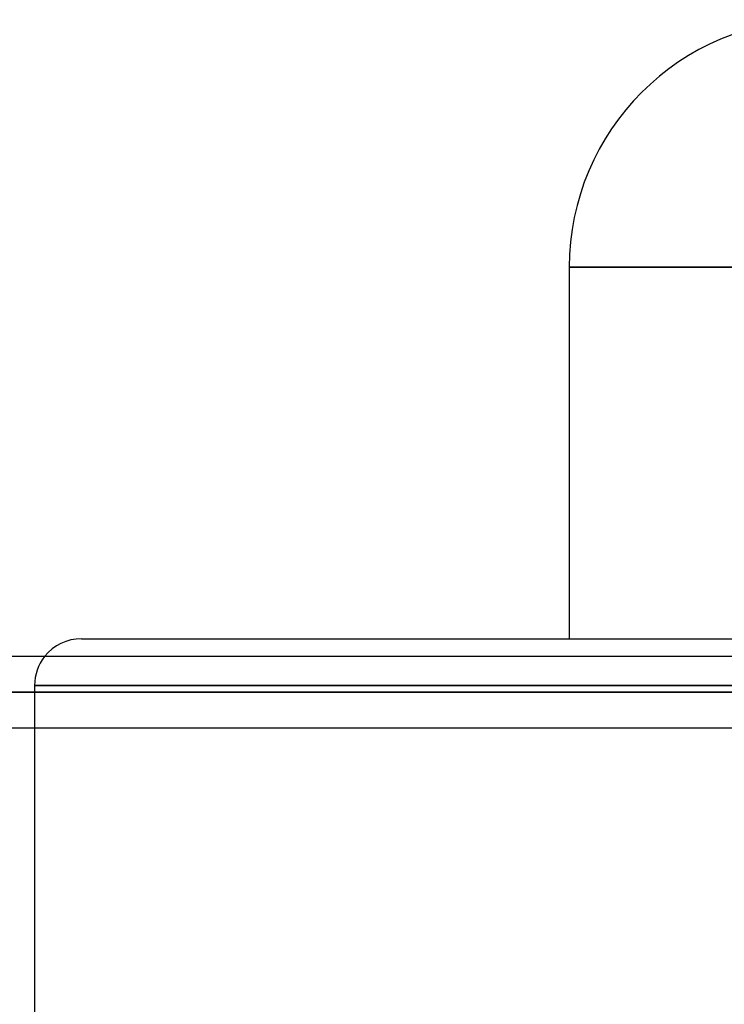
# Model space of a CAD drawing. Header units: millimetres. Extents: x -215 to 215, y -81 to 97.
# Tile 42 of 85: x -48 to -33, y 36 to 57. Entities that reach past the tile are written whole.
import ezdxf

# ---------------------------------------------------------------- set-up
doc = ezdxf.new("R2010")
doc.units = ezdxf.units.MM
doc.layers.add('MAIN-1', color=7, linetype='Continuous')
doc.layers.add('MAIN-2', color=7, linetype='Continuous')

msp = doc.modelspace()

# ---------------------------------------------------------------- linework, layer by layer
at = {"layer": 'MAIN-1'}
for p, q in [((-36.6, 51.95), (0, 51.95)), ((-36.6, 51.95), (-36.6, 44)), ((-47.038, 44), (0, 44)), ((104.762, 43.619), (-104.762, 43.619)), ((105.183, 42.856), (-105.183, 42.856)), ((-104.652, 42.094), (104.652, 42.094)), ((-48.038, 42.094), (-48.038, 34.819))]:
    msp.add_line(p, q, dxfattribs=at)
for centre, radius, start, end in [((-31.3, 51.95), 5.3, 90, 180), ((-47.038, 43), 1, 89.9999, 141.7751)]:
    msp.add_arc(centre, radius, start, end, dxfattribs=at)
at = {"layer": 'MAIN-2'}
for p, q in [((0, 51.95), (-36.6, 51.95)), ((-48.038, 43), (-48.038, 42.094)), ((0, 43), (-48.038, 43)), ((-48.038, 43), (0, 43)), ((-105.183, 42.856), (105.183, 42.856)), ((104.011, 42.856), (-104.011, 42.856)), ((-104.011, 42.856), (104.011, 42.856)), ((-96.675, 42.856), (96.675, 42.856)), ((96.675, 42.856), (-96.675, 42.856)), ((95.596, 42.856), (-95.596, 42.856)), ((-95.596, 42.856), (95.596, 42.856)), ((-88.259, 42.856), (88.259, 42.856)), ((88.259, 42.856), (-88.259, 42.856)), ((87.18, 42.856), (-87.18, 42.856)), ((-87.18, 42.856), (87.18, 42.856)), ((-79.842, 42.856), (79.842, 42.856)), ((79.842, 42.856), (-79.842, 42.856)), ((78.763, 42.856), (-78.763, 42.856)), ((-78.763, 42.856), (78.763, 42.856)), ((-71.424, 42.856), (71.424, 42.856)), ((71.424, 42.856), (-71.424, 42.856)), ((70.344, 42.856), (-70.344, 42.856)), ((-70.344, 42.856), (70.344, 42.856)), ((-63.004, 42.856), (63.004, 42.856)), ((63.004, 42.856), (-63.004, 42.856)), ((61.924, 42.856), (-61.924, 42.856)), ((-61.924, 42.856), (61.924, 42.856)), ((-54.581, 42.856), (54.581, 42.856)), ((54.581, 42.856), (-54.581, 42.856)), ((53.661, 42.856), (-53.661, 42.856)), ((-53.661, 42.856), (53.661, 42.856))]:
    msp.add_line(p, q, dxfattribs=at)
msp.add_arc((-47.038, 43), 1, 141.7751, 180, dxfattribs=at)

doc.saveas('drawing.dxf')
